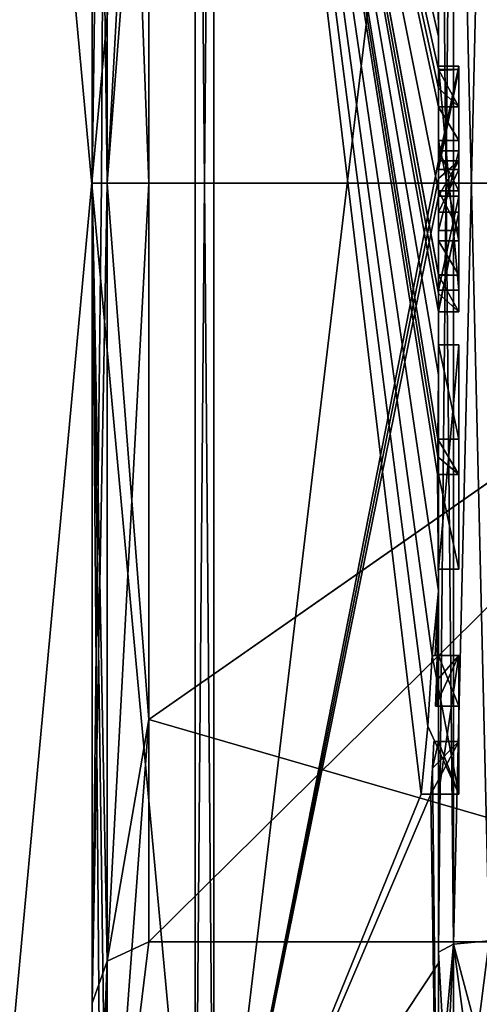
# Model space of a CAD drawing. Extents: x -23 to 1160, y -1999 to -1.
# Tile 251 of 254: x 1150.29 to 1154.8, y -36.06 to -26.39. Entities that reach past the tile are written whole.
import ezdxf

# ---------------------------------------------------------------- set-up
doc = ezdxf.new("R2010")
doc.units = 0
doc.header["$LTSCALE"] = 90.350045
for name, color, linetype in [('2592', 7, 'CONTINUOUS'), ('2597', 7, 'CONTINUOUS'), ('2598', 7, 'CONTINUOUS'), ('2599', 7, 'CONTINUOUS'), ('2600', 7, 'CONTINUOUS'), ('2601', 7, 'CONTINUOUS'), ('2602', 7, 'CONTINUOUS'), ('2605', 7, 'CONTINUOUS'), ('2606', 7, 'CONTINUOUS'), ('2609', 7, 'CONTINUOUS'), ('2610', 7, 'CONTINUOUS'), ('2643', 7, 'CONTINUOUS'), ('2644', 7, 'CONTINUOUS'), ('2645', 7, 'CONTINUOUS'), ('2646', 7, 'CONTINUOUS'), ('2647', 7, 'CONTINUOUS'), ('2648', 7, 'CONTINUOUS'), ('2653', 7, 'CONTINUOUS'), ('2654', 7, 'CONTINUOUS'), ('2655', 7, 'CONTINUOUS'), ('2656', 7, 'CONTINUOUS'), ('2657', 7, 'CONTINUOUS'), ('2658', 7, 'CONTINUOUS'), ('2659', 7, 'CONTINUOUS'), ('2660', 7, 'CONTINUOUS'), ('2661', 7, 'CONTINUOUS'), ('2670', 7, 'CONTINUOUS'), ('2673', 7, 'CONTINUOUS'), ('2676', 7, 'CONTINUOUS'), ('2677', 7, 'CONTINUOUS'), ('2685', 7, 'CONTINUOUS'), ('2686', 7, 'CONTINUOUS'), ('2687', 7, 'CONTINUOUS'), ('2688', 7, 'CONTINUOUS'), ('2689', 7, 'CONTINUOUS'), ('2690', 7, 'CONTINUOUS'), ('2691', 7, 'CONTINUOUS'), ('2692', 7, 'CONTINUOUS'), ('2693', 7, 'CONTINUOUS'), ('2694', 7, 'CONTINUOUS'), ('2695', 7, 'CONTINUOUS'), ('2696', 7, 'CONTINUOUS'), ('2697', 7, 'CONTINUOUS'), ('2698', 7, 'CONTINUOUS'), ('2699', 7, 'CONTINUOUS'), ('2700', 7, 'CONTINUOUS'), ('2701', 7, 'CONTINUOUS'), ('2702', 7, 'CONTINUOUS'), ('2703', 7, 'CONTINUOUS'), ('2704', 7, 'CONTINUOUS'), ('2705', 7, 'CONTINUOUS'), ('2706', 7, 'CONTINUOUS'), ('2707', 7, 'CONTINUOUS'), ('2708', 7, 'CONTINUOUS'), ('2709', 7, 'CONTINUOUS'), ('2710', 7, 'CONTINUOUS'), ('2769', 7, 'CONTINUOUS'), ('2771', 7, 'CONTINUOUS'), ('2774', 7, 'CONTINUOUS')]:
    doc.layers.add(name, color=color, linetype=linetype)

msp = doc.modelspace()

# ---------------------------------------------------------------- linework, layer by layer
at = {"layer": '2592', "linetype": 'CONTINUOUS'}
for points in [[(1154.4, -35.5503, 16.55), (1154.4, -21.7364, 16.5), (1154.4, -20.4497, 16.55), (1154.4, -35.5503, 16.55)], [(1154.4, -26.85, 49.5), (1154.4, -29.0506, 49.5), (1154.4, -20.4497, 49.45), (1154.4, -26.85, 49.5)], [(1154.4, -20.4497, 49.45), (1154.4, -29.0506, 49.5), (1154.4, -35.5503, 49.45), (1154.4, -20.4497, 49.45)], [(1154.4, -26.85, 49.7828), (1154.4, -26.85, 49.5), (1154.4, -20.4497, 49.45), (1154.4, -26.85, 49.7828)], [(1154.4, -20.4802, 50.9917), (1154.4, -26.85, 49.7828), (1154.4, -20.4497, 49.45), (1154.4, -20.4802, 50.9917)], [(1154.4, -27.7791, 52.4994), (1154.4, -26.85, 49.7828), (1154.4, -20.4802, 50.9917), (1154.4, -27.7791, 52.4994)], [(1154.4, -22.1297, 16.5), (1154.4, -21.7364, 16.5), (1154.4, -35.5503, 16.55), (1154.4, -22.1297, 16.5)], [(1154.4, -23.5648, 16.5), (1154.4, -22.1297, 16.5), (1154.4, -35.5503, 16.55), (1154.4, -23.5648, 16.5)], [(1154.4, -23.9582, 16.5), (1154.4, -23.5648, 16.5), (1154.4, -35.5503, 16.55), (1154.4, -23.9582, 16.5)], [(1154.4, -25.8781, 16.5), (1154.4, -23.9582, 16.5), (1154.4, -35.5503, 16.55), (1154.4, -25.8781, 16.5)], [(1154.4, -26.2268, 16.5), (1154.4, -25.8781, 16.5), (1154.4, -35.5503, 16.55), (1154.4, -26.2268, 16.5)], [(1154.4, -26.2268, 13.5808), (1154.4, -26.2268, 16.5), (1154.4, -27.8639, 16.5), (1154.4, -26.2268, 13.5808)], [(1154.4, -27.8639, 16.5), (1154.4, -26.2268, 16.5), (1154.4, -35.5503, 16.55), (1154.4, -27.8639, 16.5)], [(1154.4, -26.5602, 13.5532), (1154.4, -26.2268, 13.5808), (1154.4, -27.8639, 16.5), (1154.4, -26.5602, 13.5532)], [(1154.4, -26.894, 13.5314), (1154.4, -26.5602, 13.5532), (1154.4, -27.8639, 16.5), (1154.4, -26.894, 13.5314)], [(1154.4, -27.7791, 49.7828), (1154.4, -26.85, 49.7828), (1154.4, -27.7791, 52.4994), (1154.4, -27.7791, 49.7828)], [(1154.4, -27.254, 13.5143), (1154.4, -27.5811, 14.5503), (1154.4, -28.0747, 13.5001), (1154.4, -27.254, 13.5143)], [(1154.4, -27.5811, 14.5503), (1154.4, -28.5656, 14.5503), (1154.4, -28.0747, 13.5001), (1154.4, -27.5811, 14.5503)], [(1154.4, -28.4656, 14.8544), (1154.4, -27.6811, 14.8544), (1154.4, -28.0744, 16.096), (1154.4, -28.4656, 14.8544)], [(1154.4, -28.2828, 16.5), (1154.4, -27.8639, 16.5), (1154.4, -35.5503, 16.55), (1154.4, -28.2828, 16.5)], [(1154.4, -28.5656, 14.5503), (1154.4, -28.8949, 13.5205), (1154.4, -28.0747, 13.5001), (1154.4, -28.5656, 14.5503)], [(1154.4, -28.1257, 52.4998), (1154.4, -35.6608, 50.9321), (1154.4, -28.1257, 49.7828), (1154.4, -28.1257, 52.4998)], [(1154.4, -28.1257, 49.7828), (1154.4, -35.6608, 50.9321), (1154.4, -29.0506, 49.7828), (1154.4, -28.1257, 49.7828)], [(1154.4, -29.2498, 13.5401), (1154.4, -28.2828, 16.5), (1154.4, -29.5882, 16.5), (1154.4, -29.2498, 13.5401)], [(1154.4, -29.5882, 16.5), (1154.4, -28.2828, 16.5), (1154.4, -35.5503, 16.55), (1154.4, -29.5882, 16.5)], [(1154.4, -29.0506, 49.7828), (1154.4, -35.6608, 50.9321), (1154.4, -29.0506, 49.5), (1154.4, -29.0506, 49.7828)], [(1154.4, -29.0506, 49.5), (1154.4, -35.6608, 50.9321), (1154.4, -35.5503, 49.45), (1154.4, -29.0506, 49.5)], [(1154.4, -29.8827, 13.5911), (1154.4, -29.2498, 13.5401), (1154.4, -29.5882, 16.2172), (1154.4, -29.8827, 13.5911)], [(1154.4, -29.5882, 16.2172), (1154.4, -29.2498, 13.5401), (1154.4, -29.5882, 16.5), (1154.4, -29.5882, 16.2172)], [(1154.4, -30.5131, 16.2172), (1154.4, -29.8827, 13.5911), (1154.4, -29.5882, 16.2172), (1154.4, -30.5131, 16.2172)], [(1154.4, -31.7888, 16.5), (1154.4, -29.5882, 16.5), (1154.4, -35.5503, 16.55), (1154.4, -31.7888, 16.5)], [(1154.4, -30.5131, 13.6626), (1154.4, -29.8827, 13.5911), (1154.4, -30.5131, 16.2172), (1154.4, -30.5131, 13.6626)], [(1154.4, -30.8597, 16.2172), (1154.4, -31.7888, 16.2172), (1154.4, -30.8597, 13.7108), (1154.4, -30.8597, 16.2172)], [(1154.4, -30.8597, 13.7108), (1154.4, -31.7888, 16.2172), (1154.4, -32.0042, 13.9156), (1154.4, -30.8597, 13.7108)], [(1154.4, -31.7888, 16.2172), (1154.4, -31.7888, 16.5), (1154.4, -32.6371, 16.5), (1154.4, -31.7888, 16.2172)], [(1154.4, -32.6371, 16.5), (1154.4, -31.7888, 16.5), (1154.4, -35.5503, 16.55), (1154.4, -32.6371, 16.5)], [(1154.4, -32.0042, 13.9156), (1154.4, -31.7888, 16.2172), (1154.4, -32.6371, 16.5), (1154.4, -32.0042, 13.9156)], [(1154.4, -33.1347, 14.1882), (1154.4, -32.0042, 13.9156), (1154.4, -33.1347, 16.196), (1154.4, -33.1347, 14.1882)], [(1154.4, -33.1347, 16.196), (1154.4, -32.0042, 13.9156), (1154.4, -32.6371, 16.196), (1154.4, -33.1347, 16.196)], [(1154.4, -32.6371, 16.196), (1154.4, -32.0042, 13.9156), (1154.4, -32.6371, 16.5), (1154.4, -32.6371, 16.196)], [(1154.4, -34, 16.5), (1154.4, -32.6371, 16.5), (1154.4, -35.5503, 16.55), (1154.4, -34, 16.5)], [(1154.4, -33.4833, 16.196), (1154.4, -34, 16.196), (1154.4, -33.4833, 14.2868), (1154.4, -33.4833, 16.196)], [(1154.4, -33.4833, 14.2868), (1154.4, -34, 16.196), (1154.4, -35.5503, 16.55), (1154.4, -33.4833, 14.2868)], [(1154.4, -39.1573, 17.0074), (1154.4, -33.4833, 14.2868), (1154.4, -38.471, 18.2362), (1154.4, -39.1573, 17.0074)], [(1154.4, -38.471, 18.2362), (1154.4, -33.4833, 14.2868), (1154.4, -37.0705, 17.337), (1154.4, -38.471, 18.2362)], [(1154.4, -37.0705, 17.337), (1154.4, -33.4833, 14.2868), (1154.4, -35.5503, 16.55), (1154.4, -37.0705, 17.337)], [(1154.4, -34, 16.196), (1154.4, -34, 16.5), (1154.4, -35.5503, 16.55), (1154.4, -34, 16.196)], [(1154.4, -35.5503, 49.45), (1154.4, -35.6608, 50.9321), (1154.4, -37.0392, 48.6813), (1154.4, -35.5503, 49.45)], [(1154.4, -35.6608, 50.9321), (1154.4, -42.0038, 46.5699), (1154.4, -37.0392, 48.6813), (1154.4, -35.6608, 50.9321)]]:
    msp.add_3dface(points, dxfattribs=at)
at = {"layer": '2597', "linetype": 'CONTINUOUS'}
for points in [[(1152.1949, -38.9913, 52.0374), (1154.4, -20.4802, 50.9917), (1152.1949, -17.0087, 52.0374), (1152.1949, -38.9913, 52.0374)], [(1154.4, -27.7791, 52.4994), (1154.4, -20.4802, 50.9917), (1152.1949, -38.9913, 52.0374), (1154.4, -27.7791, 52.4994)], [(1154.4, -27.9524, 52.5), (1154.4, -27.7791, 52.4994), (1152.1949, -38.9913, 52.0374), (1154.4, -27.9524, 52.5)], [(1154.4, -28.1257, 52.4998), (1154.4, -27.9524, 52.5), (1152.1949, -38.9913, 52.0374), (1154.4, -28.1257, 52.4998)], [(1154.4, -35.6608, 50.9321), (1154.4, -28.1257, 52.4998), (1152.1949, -38.9913, 52.0374), (1154.4, -35.6608, 50.9321)], [(1154.4, -42.0038, 46.5699), (1154.4, -35.6608, 50.9321), (1152.1949, -38.9913, 52.0374), (1154.4, -42.0038, 46.5699)]]:
    msp.add_3dface(points, dxfattribs=at)
at = {"layer": '2598', "linetype": 'CONTINUOUS'}
for points in [[(1154.4, -28.0747, 13.5001), (1154.4, -28.8949, 13.5205), (1152.1949, -17.0087, 13.9626), (1154.4, -28.0747, 13.5001)], [(1152.1949, -17.0087, 13.9626), (1154.4, -28.8949, 13.5205), (1154.4, -28.8982, 13.5103), (1152.1949, -17.0087, 13.9626)], [(1154.4, -28.0747, 13.5001), (1152.1949, -17.0087, 13.9626), (1154.4, -27.2495, 13.5), (1154.4, -28.0747, 13.5001)], [(1152.1949, -17.0087, 13.9626), (1154.4, -26.5602, 13.5532), (1154.3998, -26.8838, 13.5), (1152.1949, -17.0087, 13.9626)], [(1154.4, -26.5602, 13.5532), (1152.1949, -17.0087, 13.9626), (1154.3987, -26.2268, 13.5), (1154.4, -26.5602, 13.5532)], [(1152.1949, -17.0087, 13.9626), (1154.4, -29.8827, 13.5911), (1154.3948, -30.5131, 13.5), (1152.1949, -17.0087, 13.9626)], [(1154.4, -29.8827, 13.5911), (1152.1949, -17.0087, 13.9626), (1154.3997, -29.2629, 13.5), (1154.4, -29.8827, 13.5911)], [(1152.1949, -17.0087, 13.9626), (1154.4, -32.0042, 13.9156), (1154.3401, -32.6371, 13.5), (1152.1949, -17.0087, 13.9626)], [(1154.4, -32.0042, 13.9156), (1152.1949, -17.0087, 13.9626), (1154.3913, -30.8597, 13.5), (1154.4, -32.0042, 13.9156)], [(1152.1949, -38.9913, 13.9626), (1152.1949, -17.0087, 13.9626), (1154.2315, -34, 13.5), (1152.1949, -38.9913, 13.9626)], [(1154.2315, -34, 13.5), (1152.1949, -17.0087, 13.9626), (1154.2952, -33.3336, 13.5), (1154.2315, -34, 13.5)], [(1154.2952, -33.3336, 13.5), (1152.1949, -17.0087, 13.9626), (1154.3401, -32.6371, 13.5), (1154.2952, -33.3336, 13.5)], [(1154.3913, -30.8597, 13.5), (1152.1949, -17.0087, 13.9626), (1154.3932, -30.6867, 13.5), (1154.3913, -30.8597, 13.5)], [(1154.3932, -30.6867, 13.5), (1152.1949, -17.0087, 13.9626), (1154.3948, -30.5131, 13.5), (1154.3932, -30.6867, 13.5)], [(1154.3997, -29.2629, 13.5), (1152.1949, -17.0087, 13.9626), (1154.3998, -29.0822, 13.5), (1154.3997, -29.2629, 13.5)], [(1154.3998, -29.0822, 13.5), (1152.1949, -17.0087, 13.9626), (1154.3999, -28.9015, 13.5), (1154.3998, -29.0822, 13.5)], [(1154.3999, -28.9015, 13.5), (1152.1949, -17.0087, 13.9626), (1154.4, -28.8982, 13.5103), (1154.3999, -28.9015, 13.5)], [(1154.4, -27.2495, 13.5), (1152.1949, -17.0087, 13.9626), (1154.3999, -27.0666, 13.5), (1154.4, -27.2495, 13.5)], [(1154.3999, -27.0666, 13.5), (1152.1949, -17.0087, 13.9626), (1154.3998, -26.8838, 13.5), (1154.3999, -27.0666, 13.5)], [(1154.3997, -26.2268, 13.5404), (1154.4, -26.5602, 13.5532), (1154.3987, -26.2268, 13.5), (1154.3997, -26.2268, 13.5404)], [(1154.4, -26.2268, 13.5808), (1154.4, -26.5602, 13.5532), (1154.3997, -26.2268, 13.5404), (1154.4, -26.2268, 13.5808)], [(1154.3998, -26.8838, 13.5), (1154.4, -26.5602, 13.5532), (1154.3999, -26.8889, 13.5157), (1154.3998, -26.8838, 13.5)], [(1154.4, -26.5602, 13.5532), (1154.4, -26.894, 13.5314), (1154.3999, -26.8889, 13.5157), (1154.4, -26.5602, 13.5532)], [(1154.4, -27.254, 13.5143), (1154.4, -28.0747, 13.5001), (1154.4, -27.2495, 13.5), (1154.4, -27.254, 13.5143)], [(1154.3999, -29.2564, 13.52), (1154.4, -29.8827, 13.5911), (1154.3997, -29.2629, 13.5), (1154.3999, -29.2564, 13.52)], [(1154.4, -29.2498, 13.5401), (1154.4, -29.8827, 13.5911), (1154.3999, -29.2564, 13.52), (1154.4, -29.2498, 13.5401)], [(1154.3948, -30.5131, 13.5), (1154.4, -29.8827, 13.5911), (1154.3987, -30.5131, 13.5813), (1154.3948, -30.5131, 13.5)], [(1154.4, -29.8827, 13.5911), (1154.4, -30.5131, 13.6626), (1154.3987, -30.5131, 13.5813), (1154.4, -29.8827, 13.5911)], [(1154.4, -30.8597, 13.7108), (1154.4, -32.0042, 13.9156), (1154.3913, -30.8597, 13.5), (1154.4, -30.8597, 13.7108)], [(1154.3978, -30.8597, 13.6053), (1154.4, -30.8597, 13.7108), (1154.3913, -30.8597, 13.5), (1154.3978, -30.8597, 13.6053)], [(1154.3401, -32.6371, 13.5), (1154.4, -32.0042, 13.9156), (1154.3683, -32.6371, 13.6512), (1154.3401, -32.6371, 13.5)], [(1154.3683, -32.6371, 13.6512), (1154.4, -32.0042, 13.9156), (1154.3877, -32.6371, 13.804), (1154.3683, -32.6371, 13.6512)], [(1154.4, -32.0042, 13.9156), (1154.4, -33.1347, 14.1882), (1154.3877, -32.6371, 13.804), (1154.4, -32.0042, 13.9156)], [(1154.3877, -32.6371, 13.804), (1154.4, -33.1347, 14.1882), (1154.3809, -32.8877, 13.804), (1154.3877, -32.6371, 13.804)], [(1154.3723, -33.1347, 13.804), (1154.3809, -32.8877, 13.804), (1154.3931, -33.1347, 13.9954), (1154.3723, -33.1347, 13.804)], [(1154.3809, -32.8877, 13.804), (1154.4, -33.1347, 14.1882), (1154.3931, -33.1347, 13.9954), (1154.3809, -32.8877, 13.804)], [(1154.4, -33.4833, 14.2868), (1154.4, -39.1573, 17.0074), (1154.3417, -33.7438, 13.804), (1154.4, -33.4833, 14.2868)], [(1154.3566, -33.4833, 13.804), (1154.4, -33.4833, 14.2868), (1154.3417, -33.7438, 13.804), (1154.3566, -33.4833, 13.804)], [(1154.3891, -33.4833, 14.044), (1154.4, -33.4833, 14.2868), (1154.3566, -33.4833, 13.804), (1154.3891, -33.4833, 14.044)], [(1154.3417, -33.7438, 13.804), (1154.4, -39.1573, 17.0074), (1154.324, -34, 13.804), (1154.3417, -33.7438, 13.804)], [(1154.4, -39.1573, 17.0074), (1152.1949, -38.9913, 13.9626), (1154.324, -34, 13.804), (1154.4, -39.1573, 17.0074)], [(1154.324, -34, 13.804), (1152.1949, -38.9913, 13.9626), (1154.2315, -34, 13.5), (1154.324, -34, 13.804)], [(1154.2821, -34, 13.6503), (1154.324, -34, 13.804), (1154.2315, -34, 13.5), (1154.2821, -34, 13.6503)]]:
    msp.add_3dface(points, dxfattribs=at)
at = {"layer": '2599', "linetype": 'CONTINUOUS'}
for points in [[(1152.0094, -38.9849, 13.9736), (1150, -17.2786, 14.4288), (1152.0094, -17.0151, 13.9736), (1152.0094, -38.9849, 13.9736)], [(1150, -38.7214, 14.4288), (1150, -17.2786, 14.4288), (1152.0094, -38.9849, 13.9736), (1150, -38.7214, 14.4288)]]:
    msp.add_3dface(points, dxfattribs=at)
at = {"layer": '2600', "linetype": 'CONTINUOUS'}
for points in [[(1150, -17.2786, 51.5712), (1150, -38.7214, 51.5712), (1152.0094, -17.0151, 52.0264), (1150, -17.2786, 51.5712)], [(1152.0094, -17.0151, 52.0264), (1150, -38.7214, 51.5712), (1152.0094, -38.9849, 52.0264), (1152.0094, -17.0151, 52.0264)]]:
    msp.add_3dface(points, dxfattribs=at)
at = {"layer": '2601', "linetype": 'CONTINUOUS'}
for points in [[(1151.5562, -22.7321, 38.2679), (1151.5562, -28, 40.45), (1151.1443, -17.1953, 33), (1151.5562, -22.7321, 38.2679)], [(1151.5562, -28, 40.45), (1151.1443, -28, 43.8047), (1151.1443, -17.1953, 33), (1151.5562, -28, 40.45)], [(1151.1443, -28, 22.1953), (1151.5562, -20.55, 33), (1151.1443, -17.1953, 33), (1151.1443, -28, 22.1953)], [(1151.5562, -22.7321, 27.7321), (1151.5562, -20.55, 33), (1151.1443, -28, 22.1953), (1151.5562, -22.7321, 27.7321)], [(1151.5562, -28, 25.55), (1151.5562, -22.7321, 27.7321), (1151.1443, -28, 22.1953), (1151.5562, -28, 25.55)]]:
    msp.add_3dface(points, dxfattribs=at)
at = {"layer": '2602', "linetype": 'CONTINUOUS'}
for points in [[(1151.5562, -28, 40.45), (1151.5562, -33.2679, 38.2679), (1151.1443, -28, 43.8047), (1151.5562, -28, 40.45)], [(1151.1443, -28, 43.8047), (1151.5562, -33.2679, 38.2679), (1151.1443, -35.64, 40.6401), (1151.1443, -28, 43.8047)], [(1151.5562, -33.2679, 27.7321), (1151.5562, -28, 25.55), (1151.1443, -35.64, 25.3599), (1151.5562, -33.2679, 27.7321)], [(1151.5562, -28, 25.55), (1151.1443, -28, 22.1953), (1151.1443, -35.64, 25.3599), (1151.5562, -28, 25.55)], [(1151.5562, -33.2679, 38.2679), (1151.5562, -35.45, 33), (1151.1443, -35.64, 40.6401), (1151.5562, -33.2679, 38.2679)], [(1151.5562, -35.45, 33), (1151.5562, -33.2679, 27.7321), (1151.1443, -38.8047, 33), (1151.5562, -35.45, 33)], [(1151.1443, -38.8047, 33), (1151.5562, -33.2679, 27.7321), (1151.1443, -35.64, 25.3599), (1151.1443, -38.8047, 33)], [(1151.1443, -35.64, 40.6401), (1151.5562, -35.45, 33), (1151.1443, -38.8047, 33), (1151.1443, -35.64, 40.6401)]]:
    msp.add_3dface(points, dxfattribs=at)
at = {"layer": '2605', "linetype": 'CONTINUOUS'}
for points in [[(1152.1949, -38.9913, 52.0374), (1152.1949, -17.0087, 52.0374), (1152.0094, -38.9849, 52.0264), (1152.1949, -38.9913, 52.0374)], [(1152.1949, -17.0087, 52.0374), (1152.0094, -17.0151, 52.0264), (1152.0094, -38.9849, 52.0264), (1152.1949, -17.0087, 52.0374)]]:
    msp.add_3dface(points, dxfattribs=at)
at = {"layer": '2606', "linetype": 'CONTINUOUS'}
for points in [[(1152.1949, -17.0087, 13.9626), (1152.1949, -38.9913, 13.9626), (1152.0094, -17.0151, 13.9736), (1152.1949, -17.0087, 13.9626)], [(1152.1949, -38.9913, 13.9626), (1152.0094, -38.9849, 13.9736), (1152.0094, -17.0151, 13.9736), (1152.1949, -38.9913, 13.9626)]]:
    msp.add_3dface(points, dxfattribs=at)
at = {"layer": '2609', "linetype": 'CONTINUOUS'}
for points in [[(1159.1, -20.55, 33), (1159.1, -28.0008, 40.45), (1151.5562, -20.55, 33), (1159.1, -20.55, 33)], [(1151.5562, -20.55, 33), (1159.1, -28.0008, 40.45), (1151.5562, -22.7321, 38.2679), (1151.5562, -20.55, 33)], [(1159.1, -28.0008, 40.45), (1151.5562, -28, 40.45), (1151.5562, -22.7321, 38.2679), (1159.1, -28.0008, 40.45)], [(1151.5562, -33.2679, 38.2679), (1151.5562, -28, 40.45), (1159.1, -28.0008, 40.45), (1151.5562, -33.2679, 38.2679)], [(1159.1, -35.45, 33), (1151.5562, -33.2679, 38.2679), (1159.1, -28.0008, 40.45), (1159.1, -35.45, 33)], [(1151.5562, -35.45, 33), (1151.5562, -33.2679, 38.2679), (1159.1, -35.45, 33), (1151.5562, -35.45, 33)]]:
    msp.add_3dface(points, dxfattribs=at)
at = {"layer": '2610', "linetype": 'CONTINUOUS'}
for points in [[(1159.1, -27.9992, 25.55), (1159.1, -20.55, 33), (1151.5562, -22.7321, 27.7321), (1159.1, -27.9992, 25.55)], [(1151.5562, -28, 25.55), (1159.1, -27.9992, 25.55), (1151.5562, -22.7321, 27.7321), (1151.5562, -28, 25.55)], [(1151.5562, -35.45, 33), (1159.1, -35.45, 33), (1159.1, -27.9992, 25.55), (1151.5562, -35.45, 33)], [(1151.5562, -35.45, 33), (1159.1, -27.9992, 25.55), (1151.5562, -33.2679, 27.7321), (1151.5562, -35.45, 33)], [(1151.5562, -33.2679, 27.7321), (1159.1, -27.9992, 25.55), (1151.5562, -28, 25.55), (1151.5562, -33.2679, 27.7321)]]:
    msp.add_3dface(points, dxfattribs=at)
at = {"layer": '2643', "linetype": 'CONTINUOUS'}
for points in [[(1154.6, -26.8838, 13.5), (1154.6, -27.8639, 16.5), (1154.6, -27.2495, 13.5), (1154.6, -26.8838, 13.5)], [(1154.6, -27.2495, 13.5), (1154.6, -27.8639, 16.5), (1154.6, -27.5811, 14.5503), (1154.6, -27.2495, 13.5)], [(1154.6, -27.5811, 14.5503), (1154.6, -27.8639, 16.5), (1154.6, -27.6811, 14.8544), (1154.6, -27.5811, 14.5503)], [(1154.6, -28.5656, 14.5503), (1154.6, -27.5811, 14.5503), (1154.6, -28.4656, 14.8544), (1154.6, -28.5656, 14.5503)], [(1154.6, -28.4656, 14.8544), (1154.6, -27.5811, 14.5503), (1154.6, -27.6811, 14.8544), (1154.6, -28.4656, 14.8544)], [(1154.6, -27.6811, 14.8544), (1154.6, -27.8639, 16.5), (1154.6, -28.0744, 16.096), (1154.6, -27.6811, 14.8544)], [(1154.6, -27.8639, 16.5), (1154.6, -28.2828, 16.5), (1154.6, -28.0744, 16.096), (1154.6, -27.8639, 16.5)], [(1154.6, -28.2828, 16.5), (1154.6, -28.4656, 14.8544), (1154.6, -28.0744, 16.096), (1154.6, -28.2828, 16.5)], [(1154.6, -28.2828, 16.5), (1154.6, -29.2629, 13.5), (1154.6, -28.4656, 14.8544), (1154.6, -28.2828, 16.5)], [(1154.6, -29.2629, 13.5), (1154.6, -28.5656, 14.5503), (1154.6, -28.4656, 14.8544), (1154.6, -29.2629, 13.5)], [(1154.6, -28.9015, 13.5), (1154.6, -28.5656, 14.5503), (1154.6, -29.2629, 13.5), (1154.6, -28.9015, 13.5)], [(1154.6, -29.5882, 16.2172), (1154.6, -29.5882, 16.5), (1154.6, -31.7888, 16.5), (1154.6, -29.5882, 16.2172)], [(1154.6, -30.5131, 16.2172), (1154.6, -29.5882, 16.2172), (1154.6, -31.7888, 16.5), (1154.6, -30.5131, 16.2172)], [(1154.6, -30.5131, 13.5), (1154.6, -30.5131, 16.2172), (1154.6, -30.8597, 16.2172), (1154.6, -30.5131, 13.5)], [(1154.6, -30.8597, 16.2172), (1154.6, -30.5131, 16.2172), (1154.6, -31.7888, 16.5), (1154.6, -30.8597, 16.2172)], [(1154.6, -30.8597, 13.5), (1154.6, -30.5131, 13.5), (1154.6, -30.8597, 16.2172), (1154.6, -30.8597, 13.5)], [(1154.6, -31.7888, 16.2172), (1154.6, -30.8597, 16.2172), (1154.6, -31.7888, 16.5), (1154.6, -31.7888, 16.2172)], [(1154.6, -32.6371, 13.5), (1154.6, -32.6371, 13.804), (1154.6, -33.1347, 13.804), (1154.6, -32.6371, 13.5)], [(1154.6, -34, 13.5), (1154.6, -32.6371, 13.5), (1154.6, -34, 13.804), (1154.6, -34, 13.5)], [(1154.6, -34, 13.804), (1154.6, -32.6371, 13.5), (1154.6, -33.4833, 13.804), (1154.6, -34, 13.804)], [(1154.6, -33.4833, 13.804), (1154.6, -32.6371, 13.5), (1154.6, -33.1347, 13.804), (1154.6, -33.4833, 13.804)], [(1154.6, -32.6371, 16.5), (1154.6, -34, 16.5), (1154.6, -32.6371, 16.196), (1154.6, -32.6371, 16.5)], [(1154.6, -32.6371, 16.196), (1154.6, -34, 16.5), (1154.6, -33.1347, 16.196), (1154.6, -32.6371, 16.196)], [(1154.6, -33.4833, 16.196), (1154.6, -33.4833, 13.804), (1154.6, -33.1347, 13.804), (1154.6, -33.4833, 16.196)], [(1154.6, -34, 16.5), (1154.6, -33.4833, 16.196), (1154.6, -33.1347, 16.196), (1154.6, -34, 16.5)], [(1154.6, -33.1347, 16.196), (1154.6, -33.4833, 16.196), (1154.6, -33.1347, 13.804), (1154.6, -33.1347, 16.196)], [(1154.6, -34, 16.196), (1154.6, -33.4833, 16.196), (1154.6, -34, 16.5), (1154.6, -34, 16.196)]]:
    msp.add_3dface(points, dxfattribs=at)
at = {"layer": '2644', "linetype": 'CONTINUOUS'}
for points in [[(1154.3401, -32.6371, 13.5), (1154.3683, -32.6371, 13.6512), (1154.6, -32.6371, 13.5), (1154.3401, -32.6371, 13.5)], [(1154.3683, -32.6371, 13.6512), (1154.3877, -32.6371, 13.804), (1154.6, -32.6371, 13.5), (1154.3683, -32.6371, 13.6512)], [(1154.3877, -32.6371, 13.804), (1154.6, -32.6371, 13.804), (1154.6, -32.6371, 13.5), (1154.3877, -32.6371, 13.804)]]:
    msp.add_3dface(points, dxfattribs=at)
at = {"layer": '2645', "linetype": 'CONTINUOUS'}
for points in [[(1154.4, -29.5882, 16.2172), (1154.4, -29.5882, 16.5), (1154.6, -29.5882, 16.2172), (1154.4, -29.5882, 16.2172)], [(1154.4, -29.5882, 16.5), (1154.6, -29.5882, 16.5), (1154.6, -29.5882, 16.2172), (1154.4, -29.5882, 16.5)]]:
    msp.add_3dface(points, dxfattribs=at)
at = {"layer": '2646', "linetype": 'CONTINUOUS'}
for points in [[(1154.4, -27.8639, 16.5), (1154.4, -28.2828, 16.5), (1154.6, -27.8639, 16.5), (1154.4, -27.8639, 16.5)], [(1154.6, -27.8639, 16.5), (1154.4, -28.2828, 16.5), (1154.6, -28.2828, 16.5), (1154.6, -27.8639, 16.5)]]:
    msp.add_3dface(points, dxfattribs=at)
at = {"layer": '2647', "linetype": 'CONTINUOUS'}
for points in [[(1154.3998, -26.8838, 13.5), (1154.3999, -26.8889, 13.5157), (1154.6, -26.8838, 13.5), (1154.3998, -26.8838, 13.5)], [(1154.3999, -26.8889, 13.5157), (1154.4, -26.894, 13.5314), (1154.6, -26.8838, 13.5), (1154.3999, -26.8889, 13.5157)], [(1154.4, -26.894, 13.5314), (1154.4, -27.8639, 16.5), (1154.6, -26.8838, 13.5), (1154.4, -26.894, 13.5314)], [(1154.4, -27.8639, 16.5), (1154.6, -27.8639, 16.5), (1154.6, -26.8838, 13.5), (1154.4, -27.8639, 16.5)]]:
    msp.add_3dface(points, dxfattribs=at)
at = {"layer": '2648', "linetype": 'CONTINUOUS'}
for points in [[(1154.4, -27.6811, 14.8544), (1154.4, -28.4656, 14.8544), (1154.6, -27.6811, 14.8544), (1154.4, -27.6811, 14.8544)], [(1154.4, -28.4656, 14.8544), (1154.6, -28.4656, 14.8544), (1154.6, -27.6811, 14.8544), (1154.4, -28.4656, 14.8544)]]:
    msp.add_3dface(points, dxfattribs=at)
at = {"layer": '2653', "linetype": 'CONTINUOUS'}
for points in [[(1154.6, -27.7791, 49.7828), (1154.6, -29.0506, 49.5), (1154.6, -26.85, 49.7828), (1154.6, -27.7791, 49.7828)], [(1154.6, -26.85, 49.7828), (1154.6, -29.0506, 49.5), (1154.6, -26.85, 49.5), (1154.6, -26.85, 49.7828)], [(1154.6, -28.1257, 49.7828), (1154.6, -29.0506, 49.5), (1154.6, -27.7791, 49.7828), (1154.6, -28.1257, 49.7828)], [(1154.6, -28.1257, 52.5), (1154.6, -28.1257, 49.7828), (1154.6, -27.7791, 52.5), (1154.6, -28.1257, 52.5)], [(1154.6, -27.7791, 52.5), (1154.6, -28.1257, 49.7828), (1154.6, -27.7791, 49.7828), (1154.6, -27.7791, 52.5)], [(1154.6, -29.0506, 49.7828), (1154.6, -29.0506, 49.5), (1154.6, -28.1257, 49.7828), (1154.6, -29.0506, 49.7828)]]:
    msp.add_3dface(points, dxfattribs=at)
at = {"layer": '2654', "linetype": 'CONTINUOUS'}
for points in [[(1154.4, -28.1257, 49.7828), (1154.4, -29.0506, 49.7828), (1154.6, -28.1257, 49.7828), (1154.4, -28.1257, 49.7828)], [(1154.4, -29.0506, 49.7828), (1154.6, -29.0506, 49.7828), (1154.6, -28.1257, 49.7828), (1154.4, -29.0506, 49.7828)]]:
    msp.add_3dface(points, dxfattribs=at)
at = {"layer": '2655', "linetype": 'CONTINUOUS'}
for points in [[(1154.4, -28.1257, 52.4998), (1154.4, -28.1257, 49.7828), (1154.6, -28.1257, 52.5), (1154.4, -28.1257, 52.4998)], [(1154.4, -28.1257, 49.7828), (1154.6, -28.1257, 49.7828), (1154.6, -28.1257, 52.5), (1154.4, -28.1257, 49.7828)]]:
    msp.add_3dface(points, dxfattribs=at)
at = {"layer": '2656', "linetype": 'CONTINUOUS'}
for points in [[(1154.4, -27.9524, 52.5), (1154.4, -28.1257, 52.4998), (1154.6, -27.7791, 52.5), (1154.4, -27.9524, 52.5)], [(1154.4, -28.1257, 52.4998), (1154.6, -28.1257, 52.5), (1154.6, -27.7791, 52.5), (1154.4, -28.1257, 52.4998)], [(1154.4, -27.7791, 52.4994), (1154.4, -27.9524, 52.5), (1154.6, -27.7791, 52.5), (1154.4, -27.7791, 52.4994)]]:
    msp.add_3dface(points, dxfattribs=at)
at = {"layer": '2657', "linetype": 'CONTINUOUS'}
for points in [[(1154.4, -27.7791, 49.7828), (1154.4, -27.7791, 52.4994), (1154.6, -27.7791, 49.7828), (1154.4, -27.7791, 49.7828)], [(1154.4, -27.7791, 52.4994), (1154.6, -27.7791, 52.5), (1154.6, -27.7791, 49.7828), (1154.4, -27.7791, 52.4994)]]:
    msp.add_3dface(points, dxfattribs=at)
at = {"layer": '2658', "linetype": 'CONTINUOUS'}
for points in [[(1154.4, -26.85, 49.7828), (1154.4, -27.7791, 49.7828), (1154.6, -26.85, 49.7828), (1154.4, -26.85, 49.7828)], [(1154.4, -27.7791, 49.7828), (1154.6, -27.7791, 49.7828), (1154.6, -26.85, 49.7828), (1154.4, -27.7791, 49.7828)]]:
    msp.add_3dface(points, dxfattribs=at)
at = {"layer": '2659', "linetype": 'CONTINUOUS'}
for points in [[(1154.4, -26.85, 49.5), (1154.4, -26.85, 49.7828), (1154.6, -26.85, 49.5), (1154.4, -26.85, 49.5)], [(1154.4, -26.85, 49.7828), (1154.6, -26.85, 49.7828), (1154.6, -26.85, 49.5), (1154.4, -26.85, 49.7828)]]:
    msp.add_3dface(points, dxfattribs=at)
at = {"layer": '2660', "linetype": 'CONTINUOUS'}
for points in [[(1154.4, -29.0506, 49.5), (1154.4, -26.85, 49.5), (1154.6, -29.0506, 49.5), (1154.4, -29.0506, 49.5)], [(1154.6, -29.0506, 49.5), (1154.4, -26.85, 49.5), (1154.6, -26.85, 49.5), (1154.6, -29.0506, 49.5)]]:
    msp.add_3dface(points, dxfattribs=at)
at = {"layer": '2661', "linetype": 'CONTINUOUS'}
for points in [[(1154.4, -29.0506, 49.7828), (1154.4, -29.0506, 49.5), (1154.6, -29.0506, 49.7828), (1154.4, -29.0506, 49.7828)], [(1154.4, -29.0506, 49.5), (1154.6, -29.0506, 49.5), (1154.6, -29.0506, 49.7828), (1154.4, -29.0506, 49.5)]]:
    msp.add_3dface(points, dxfattribs=at)
at = {"layer": '2670', "linetype": 'CONTINUOUS'}
for points in [[(1154.4, -35.5503, 16.55), (1154.4, -20.4497, 16.55), (1154.549, -20.5279, 16.906), (1154.4, -35.5503, 16.55)], [(1154.4, -35.5503, 16.55), (1154.549, -20.5279, 16.906), (1154.549, -35.4721, 16.906), (1154.4, -35.5503, 16.55)], [(1154.549, -20.5279, 16.906), (1154.9, -20.5597, 17.05), (1154.549, -35.4721, 16.906), (1154.549, -20.5279, 16.906)], [(1154.9, -20.5597, 17.05), (1154.9, -35.4403, 17.05), (1154.549, -35.4721, 16.906), (1154.9, -20.5597, 17.05)]]:
    msp.add_3dface(points, dxfattribs=at)
at = {"layer": '2673', "linetype": 'CONTINUOUS'}
for points in [[(1154.4, -20.4497, 49.45), (1154.4, -35.5503, 49.45), (1154.549, -35.4721, 49.094), (1154.4, -20.4497, 49.45)], [(1154.4, -20.4497, 49.45), (1154.549, -35.4721, 49.094), (1154.549, -20.5279, 49.094), (1154.4, -20.4497, 49.45)], [(1154.9, -35.4403, 48.95), (1154.9, -20.5597, 48.95), (1154.549, -20.5279, 49.094), (1154.9, -35.4403, 48.95)], [(1154.549, -35.4721, 49.094), (1154.9, -35.4403, 48.95), (1154.549, -20.5279, 49.094), (1154.549, -35.4721, 49.094)]]:
    msp.add_3dface(points, dxfattribs=at)
at = {"layer": '2676', "linetype": 'CONTINUOUS'}
for points in [[(1151.1443, -17.1953, 33), (1151.1443, -28, 43.8047), (1151, -16.6124, 33.0006), (1151.1443, -17.1953, 33)], [(1151, -16.6124, 33.0006), (1151.1443, -28, 43.8047), (1151, -27.9994, 44.3876), (1151, -16.6124, 33.0006)], [(1151, -28, 21.6123), (1151.1443, -17.1953, 33), (1151, -16.6124, 33.0006), (1151, -28, 21.6123)], [(1151.1443, -17.1953, 33), (1151, -28, 21.6123), (1151.0897, -28, 21.8995), (1151.1443, -17.1953, 33)], [(1151.1443, -28, 22.1953), (1151.1443, -17.1953, 33), (1151.0897, -28, 21.8995), (1151.1443, -28, 22.1953)], [(1151.1443, -28, 43.8047), (1151.1443, -35.64, 40.6401), (1151, -27.9994, 44.3876), (1151.1443, -28, 43.8047)], [(1151.1443, -35.64, 40.6401), (1151.1443, -38.8047, 33), (1151, -27.9994, 44.3876), (1151.1443, -35.64, 40.6401)], [(1151.1443, -38.8047, 33), (1151.0897, -39.1005, 33), (1151, -27.9994, 44.3876), (1151.1443, -38.8047, 33)], [(1151.0897, -39.1005, 33), (1151, -39.3877, 33), (1151, -27.9994, 44.3876), (1151.0897, -39.1005, 33)]]:
    msp.add_3dface(points, dxfattribs=at)
at = {"layer": '2677', "linetype": 'CONTINUOUS'}
for points in [[(1151.1443, -35.64, 25.3599), (1151.1443, -28, 22.1953), (1151, -36.0523, 24.9477), (1151.1443, -35.64, 25.3599)], [(1151, -36.0523, 24.9477), (1151.1443, -28, 22.1953), (1151.0897, -28, 21.8995), (1151, -36.0523, 24.9477)], [(1151, -28, 21.6123), (1151, -36.0523, 24.9477), (1151.0897, -28, 21.8995), (1151, -28, 21.6123)], [(1151, -39.3877, 33), (1151.1443, -35.64, 25.3599), (1151, -36.0523, 24.9477), (1151, -39.3877, 33)], [(1151.1443, -35.64, 25.3599), (1151, -39.3877, 33), (1151.0897, -39.1005, 33), (1151.1443, -35.64, 25.3599)], [(1151.1443, -38.8047, 33), (1151.1443, -35.64, 25.3599), (1151.0897, -39.1005, 33), (1151.1443, -38.8047, 33)]]:
    msp.add_3dface(points, dxfattribs=at)
at = {"layer": '2685', "linetype": 'CONTINUOUS'}
for points in [[(1154.3809, -32.8877, 13.804), (1154.3723, -33.1347, 13.804), (1154.6, -32.6371, 13.804), (1154.3809, -32.8877, 13.804)], [(1154.6, -32.6371, 13.804), (1154.3723, -33.1347, 13.804), (1154.6, -33.1347, 13.804), (1154.6, -32.6371, 13.804)], [(1154.3877, -32.6371, 13.804), (1154.3809, -32.8877, 13.804), (1154.6, -32.6371, 13.804), (1154.3877, -32.6371, 13.804)]]:
    msp.add_3dface(points, dxfattribs=at)
at = {"layer": '2686', "linetype": 'CONTINUOUS'}
for points in [[(1154.3723, -33.1347, 13.804), (1154.3931, -33.1347, 13.9954), (1154.6, -33.1347, 13.804), (1154.3723, -33.1347, 13.804)], [(1154.3931, -33.1347, 13.9954), (1154.4, -33.1347, 14.1882), (1154.6, -33.1347, 13.804), (1154.3931, -33.1347, 13.9954)], [(1154.4, -33.1347, 14.1882), (1154.4, -33.1347, 16.196), (1154.6, -33.1347, 13.804), (1154.4, -33.1347, 14.1882)], [(1154.4, -33.1347, 16.196), (1154.6, -33.1347, 16.196), (1154.6, -33.1347, 13.804), (1154.4, -33.1347, 16.196)]]:
    msp.add_3dface(points, dxfattribs=at)
at = {"layer": '2687', "linetype": 'CONTINUOUS'}
for points in [[(1154.4, -33.1347, 16.196), (1154.4, -32.6371, 16.196), (1154.6, -33.1347, 16.196), (1154.4, -33.1347, 16.196)], [(1154.4, -32.6371, 16.196), (1154.6, -32.6371, 16.196), (1154.6, -33.1347, 16.196), (1154.4, -32.6371, 16.196)]]:
    msp.add_3dface(points, dxfattribs=at)
at = {"layer": '2688', "linetype": 'CONTINUOUS'}
for points in [[(1154.4, -32.6371, 16.196), (1154.4, -32.6371, 16.5), (1154.6, -32.6371, 16.196), (1154.4, -32.6371, 16.196)], [(1154.4, -32.6371, 16.5), (1154.6, -32.6371, 16.5), (1154.6, -32.6371, 16.196), (1154.4, -32.6371, 16.5)]]:
    msp.add_3dface(points, dxfattribs=at)
at = {"layer": '2689', "linetype": 'CONTINUOUS'}
for points in [[(1154.4, -32.6371, 16.5), (1154.4, -34, 16.5), (1154.6, -32.6371, 16.5), (1154.4, -32.6371, 16.5)], [(1154.4, -34, 16.5), (1154.6, -34, 16.5), (1154.6, -32.6371, 16.5), (1154.4, -34, 16.5)]]:
    msp.add_3dface(points, dxfattribs=at)
at = {"layer": '2690', "linetype": 'CONTINUOUS'}
for points in [[(1154.4, -34, 16.5), (1154.4, -34, 16.196), (1154.6, -34, 16.5), (1154.4, -34, 16.5)], [(1154.4, -34, 16.196), (1154.6, -34, 16.196), (1154.6, -34, 16.5), (1154.4, -34, 16.196)]]:
    msp.add_3dface(points, dxfattribs=at)
at = {"layer": '2691', "linetype": 'CONTINUOUS'}
for points in [[(1154.4, -34, 16.196), (1154.4, -33.4833, 16.196), (1154.6, -34, 16.196), (1154.4, -34, 16.196)], [(1154.4, -33.4833, 16.196), (1154.6, -33.4833, 16.196), (1154.6, -34, 16.196), (1154.4, -33.4833, 16.196)]]:
    msp.add_3dface(points, dxfattribs=at)
at = {"layer": '2692', "linetype": 'CONTINUOUS'}
for points in [[(1154.3891, -33.4833, 14.044), (1154.3566, -33.4833, 13.804), (1154.6, -33.4833, 13.804), (1154.3891, -33.4833, 14.044)], [(1154.4, -33.4833, 14.2868), (1154.3891, -33.4833, 14.044), (1154.6, -33.4833, 16.196), (1154.4, -33.4833, 14.2868)], [(1154.3891, -33.4833, 14.044), (1154.6, -33.4833, 13.804), (1154.6, -33.4833, 16.196), (1154.3891, -33.4833, 14.044)], [(1154.4, -33.4833, 16.196), (1154.4, -33.4833, 14.2868), (1154.6, -33.4833, 16.196), (1154.4, -33.4833, 16.196)]]:
    msp.add_3dface(points, dxfattribs=at)
at = {"layer": '2693', "linetype": 'CONTINUOUS'}
for points in [[(1154.3417, -33.7438, 13.804), (1154.324, -34, 13.804), (1154.6, -33.4833, 13.804), (1154.3417, -33.7438, 13.804)], [(1154.324, -34, 13.804), (1154.6, -34, 13.804), (1154.6, -33.4833, 13.804), (1154.324, -34, 13.804)], [(1154.3566, -33.4833, 13.804), (1154.3417, -33.7438, 13.804), (1154.6, -33.4833, 13.804), (1154.3566, -33.4833, 13.804)]]:
    msp.add_3dface(points, dxfattribs=at)
at = {"layer": '2694', "linetype": 'CONTINUOUS'}
for points in [[(1154.2821, -34, 13.6503), (1154.2315, -34, 13.5), (1154.6, -34, 13.5), (1154.2821, -34, 13.6503)], [(1154.324, -34, 13.804), (1154.2821, -34, 13.6503), (1154.6, -34, 13.5), (1154.324, -34, 13.804)], [(1154.324, -34, 13.804), (1154.6, -34, 13.5), (1154.6, -34, 13.804), (1154.324, -34, 13.804)]]:
    msp.add_3dface(points, dxfattribs=at)
at = {"layer": '2695', "linetype": 'CONTINUOUS'}
for points in [[(1154.2952, -33.3336, 13.5), (1154.3401, -32.6371, 13.5), (1154.6, -34, 13.5), (1154.2952, -33.3336, 13.5)], [(1154.3401, -32.6371, 13.5), (1154.6, -32.6371, 13.5), (1154.6, -34, 13.5), (1154.3401, -32.6371, 13.5)], [(1154.2315, -34, 13.5), (1154.2952, -33.3336, 13.5), (1154.6, -34, 13.5), (1154.2315, -34, 13.5)]]:
    msp.add_3dface(points, dxfattribs=at)
at = {"layer": '2696', "linetype": 'CONTINUOUS'}
for points in [[(1154.4, -29.5882, 16.5), (1154.4, -31.7888, 16.5), (1154.6, -29.5882, 16.5), (1154.4, -29.5882, 16.5)], [(1154.6, -29.5882, 16.5), (1154.4, -31.7888, 16.5), (1154.6, -31.7888, 16.5), (1154.6, -29.5882, 16.5)]]:
    msp.add_3dface(points, dxfattribs=at)
at = {"layer": '2697', "linetype": 'CONTINUOUS'}
for points in [[(1154.4, -31.7888, 16.5), (1154.4, -31.7888, 16.2172), (1154.6, -31.7888, 16.5), (1154.4, -31.7888, 16.5)], [(1154.4, -31.7888, 16.2172), (1154.6, -31.7888, 16.2172), (1154.6, -31.7888, 16.5), (1154.4, -31.7888, 16.2172)]]:
    msp.add_3dface(points, dxfattribs=at)
at = {"layer": '2698', "linetype": 'CONTINUOUS'}
for points in [[(1154.4, -31.7888, 16.2172), (1154.4, -30.8597, 16.2172), (1154.6, -31.7888, 16.2172), (1154.4, -31.7888, 16.2172)], [(1154.4, -30.8597, 16.2172), (1154.6, -30.8597, 16.2172), (1154.6, -31.7888, 16.2172), (1154.4, -30.8597, 16.2172)]]:
    msp.add_3dface(points, dxfattribs=at)
at = {"layer": '2699', "linetype": 'CONTINUOUS'}
for points in [[(1154.3978, -30.8597, 13.6053), (1154.3913, -30.8597, 13.5), (1154.6, -30.8597, 16.2172), (1154.3978, -30.8597, 13.6053)], [(1154.3913, -30.8597, 13.5), (1154.6, -30.8597, 13.5), (1154.6, -30.8597, 16.2172), (1154.3913, -30.8597, 13.5)], [(1154.4, -30.8597, 13.7108), (1154.3978, -30.8597, 13.6053), (1154.6, -30.8597, 16.2172), (1154.4, -30.8597, 13.7108)], [(1154.4, -30.8597, 16.2172), (1154.4, -30.8597, 13.7108), (1154.6, -30.8597, 16.2172), (1154.4, -30.8597, 16.2172)]]:
    msp.add_3dface(points, dxfattribs=at)
at = {"layer": '2700', "linetype": 'CONTINUOUS'}
for points in [[(1154.3932, -30.6867, 13.5), (1154.3948, -30.5131, 13.5), (1154.6, -30.8597, 13.5), (1154.3932, -30.6867, 13.5)], [(1154.3948, -30.5131, 13.5), (1154.6, -30.5131, 13.5), (1154.6, -30.8597, 13.5), (1154.3948, -30.5131, 13.5)], [(1154.3913, -30.8597, 13.5), (1154.3932, -30.6867, 13.5), (1154.6, -30.8597, 13.5), (1154.3913, -30.8597, 13.5)]]:
    msp.add_3dface(points, dxfattribs=at)
at = {"layer": '2701', "linetype": 'CONTINUOUS'}
for points in [[(1154.3948, -30.5131, 13.5), (1154.3987, -30.5131, 13.5813), (1154.6, -30.5131, 13.5), (1154.3948, -30.5131, 13.5)], [(1154.3987, -30.5131, 13.5813), (1154.4, -30.5131, 13.6626), (1154.6, -30.5131, 13.5), (1154.3987, -30.5131, 13.5813)], [(1154.4, -30.5131, 13.6626), (1154.4, -30.5131, 16.2172), (1154.6, -30.5131, 13.5), (1154.4, -30.5131, 13.6626)], [(1154.4, -30.5131, 16.2172), (1154.6, -30.5131, 16.2172), (1154.6, -30.5131, 13.5), (1154.4, -30.5131, 16.2172)]]:
    msp.add_3dface(points, dxfattribs=at)
at = {"layer": '2702', "linetype": 'CONTINUOUS'}
for points in [[(1154.4, -30.5131, 16.2172), (1154.4, -29.5882, 16.2172), (1154.6, -30.5131, 16.2172), (1154.4, -30.5131, 16.2172)], [(1154.4, -29.5882, 16.2172), (1154.6, -29.5882, 16.2172), (1154.6, -30.5131, 16.2172), (1154.4, -29.5882, 16.2172)]]:
    msp.add_3dface(points, dxfattribs=at)
at = {"layer": '2703', "linetype": 'CONTINUOUS'}
for points in [[(1154.3999, -29.2564, 13.52), (1154.3997, -29.2629, 13.5), (1154.6, -28.2828, 16.5), (1154.3999, -29.2564, 13.52)], [(1154.3997, -29.2629, 13.5), (1154.6, -29.2629, 13.5), (1154.6, -28.2828, 16.5), (1154.3997, -29.2629, 13.5)], [(1154.4, -29.2498, 13.5401), (1154.3999, -29.2564, 13.52), (1154.6, -28.2828, 16.5), (1154.4, -29.2498, 13.5401)], [(1154.4, -28.2828, 16.5), (1154.4, -29.2498, 13.5401), (1154.6, -28.2828, 16.5), (1154.4, -28.2828, 16.5)]]:
    msp.add_3dface(points, dxfattribs=at)
at = {"layer": '2704', "linetype": 'CONTINUOUS'}
for points in [[(1154.3998, -29.0822, 13.5), (1154.3999, -28.9015, 13.5), (1154.6, -29.2629, 13.5), (1154.3998, -29.0822, 13.5)], [(1154.3999, -28.9015, 13.5), (1154.6, -28.9015, 13.5), (1154.6, -29.2629, 13.5), (1154.3999, -28.9015, 13.5)], [(1154.3997, -29.2629, 13.5), (1154.3998, -29.0822, 13.5), (1154.6, -29.2629, 13.5), (1154.3997, -29.2629, 13.5)]]:
    msp.add_3dface(points, dxfattribs=at)
at = {"layer": '2705', "linetype": 'CONTINUOUS'}
for points in [[(1154.4, -28.8949, 13.5205), (1154.4, -28.5656, 14.5503), (1154.6, -28.9015, 13.5), (1154.4, -28.8949, 13.5205)], [(1154.4, -28.5656, 14.5503), (1154.6, -28.5656, 14.5503), (1154.6, -28.9015, 13.5), (1154.4, -28.5656, 14.5503)], [(1154.3999, -28.9015, 13.5), (1154.4, -28.8982, 13.5103), (1154.6, -28.9015, 13.5), (1154.3999, -28.9015, 13.5)], [(1154.4, -28.8982, 13.5103), (1154.4, -28.8949, 13.5205), (1154.6, -28.9015, 13.5), (1154.4, -28.8982, 13.5103)]]:
    msp.add_3dface(points, dxfattribs=at)
at = {"layer": '2706', "linetype": 'CONTINUOUS'}
for points in [[(1154.4, -28.5656, 14.5503), (1154.4, -27.5811, 14.5503), (1154.6, -28.5656, 14.5503), (1154.4, -28.5656, 14.5503)], [(1154.4, -27.5811, 14.5503), (1154.6, -27.5811, 14.5503), (1154.6, -28.5656, 14.5503), (1154.4, -27.5811, 14.5503)]]:
    msp.add_3dface(points, dxfattribs=at)
at = {"layer": '2707', "linetype": 'CONTINUOUS'}
for points in [[(1154.4, -27.254, 13.5143), (1154.4, -27.2495, 13.5), (1154.6, -27.5811, 14.5503), (1154.4, -27.254, 13.5143)], [(1154.4, -27.2495, 13.5), (1154.6, -27.2495, 13.5), (1154.6, -27.5811, 14.5503), (1154.4, -27.2495, 13.5)], [(1154.4, -27.5811, 14.5503), (1154.4, -27.254, 13.5143), (1154.6, -27.5811, 14.5503), (1154.4, -27.5811, 14.5503)]]:
    msp.add_3dface(points, dxfattribs=at)
at = {"layer": '2708', "linetype": 'CONTINUOUS'}
for points in [[(1154.3999, -27.0666, 13.5), (1154.3998, -26.8838, 13.5), (1154.6, -27.2495, 13.5), (1154.3999, -27.0666, 13.5)], [(1154.3998, -26.8838, 13.5), (1154.6, -26.8838, 13.5), (1154.6, -27.2495, 13.5), (1154.3998, -26.8838, 13.5)], [(1154.4, -27.2495, 13.5), (1154.3999, -27.0666, 13.5), (1154.6, -27.2495, 13.5), (1154.4, -27.2495, 13.5)]]:
    msp.add_3dface(points, dxfattribs=at)
at = {"layer": '2709', "linetype": 'CONTINUOUS'}
for points in [[(1154.4, -28.4656, 14.8544), (1154.4, -28.0744, 16.096), (1154.6, -28.4656, 14.8544), (1154.4, -28.4656, 14.8544)], [(1154.6, -28.4656, 14.8544), (1154.4, -28.0744, 16.096), (1154.6, -28.0744, 16.096), (1154.6, -28.4656, 14.8544)]]:
    msp.add_3dface(points, dxfattribs=at)
at = {"layer": '2710', "linetype": 'CONTINUOUS'}
for points in [[(1154.4, -28.0744, 16.096), (1154.4, -27.6811, 14.8544), (1154.6, -28.0744, 16.096), (1154.4, -28.0744, 16.096)], [(1154.4, -27.6811, 14.8544), (1154.6, -27.6811, 14.8544), (1154.6, -28.0744, 16.096), (1154.4, -27.6811, 14.8544)]]:
    msp.add_3dface(points, dxfattribs=at)
at = {"layer": '2769', "linetype": 'CONTINUOUS'}
for points in [[(1154.4, -35.5503, 49.45), (1154.549, -38.2017, 47.518), (1154.549, -35.4721, 49.094), (1154.4, -35.5503, 49.45)], [(1154.9, -36.7905, 48.2475), (1154.9, -35.4403, 48.95), (1154.549, -35.4721, 49.094), (1154.9, -36.7905, 48.2475)], [(1154.9, -38.093, 47.4185), (1154.9, -36.7905, 48.2475), (1154.549, -35.4721, 49.094), (1154.9, -38.093, 47.4185)], [(1154.549, -38.2017, 47.518), (1154.9, -38.093, 47.4185), (1154.549, -35.4721, 49.094), (1154.549, -38.2017, 47.518)], [(1154.4, -35.5503, 49.45), (1154.4, -37.0392, 48.6813), (1154.549, -38.2017, 47.518), (1154.4, -35.5503, 49.45)]]:
    msp.add_3dface(points, dxfattribs=at)
at = {"layer": '2771', "linetype": 'CONTINUOUS'}
for points in [[(1154.4, -38.471, 18.2362), (1154.4, -37.0705, 17.337), (1154.549, -35.4721, 16.906), (1154.4, -38.471, 18.2362)], [(1154.4, -38.471, 18.2362), (1154.549, -35.4721, 16.906), (1154.549, -38.2017, 18.482), (1154.4, -38.471, 18.2362)], [(1154.4, -37.0705, 17.337), (1154.4, -35.5503, 16.55), (1154.549, -35.4721, 16.906), (1154.4, -37.0705, 17.337)], [(1154.9, -35.4403, 17.05), (1154.9, -36.8189, 17.7689), (1154.549, -38.2017, 18.482), (1154.9, -35.4403, 17.05)], [(1154.549, -35.4721, 16.906), (1154.9, -35.4403, 17.05), (1154.549, -38.2017, 18.482), (1154.549, -35.4721, 16.906)]]:
    msp.add_3dface(points, dxfattribs=at)
at = {"layer": '2774', "linetype": 'CONTINUOUS'}
for points in [[(1151, -39.3877, 33), (1151, -36.0523, 24.9477), (1151, -16.6124, 33.0006), (1151, -39.3877, 33)], [(1151, -39.3877, 33), (1151, -16.6124, 33.0006), (1151, -27.9994, 44.3876), (1151, -39.3877, 33)], [(1151, -36.0523, 24.9477), (1151, -28, 21.6123), (1151, -16.6124, 33.0006), (1151, -36.0523, 24.9477)]]:
    msp.add_3dface(points, dxfattribs=at)

doc.saveas('drawing.dxf')
